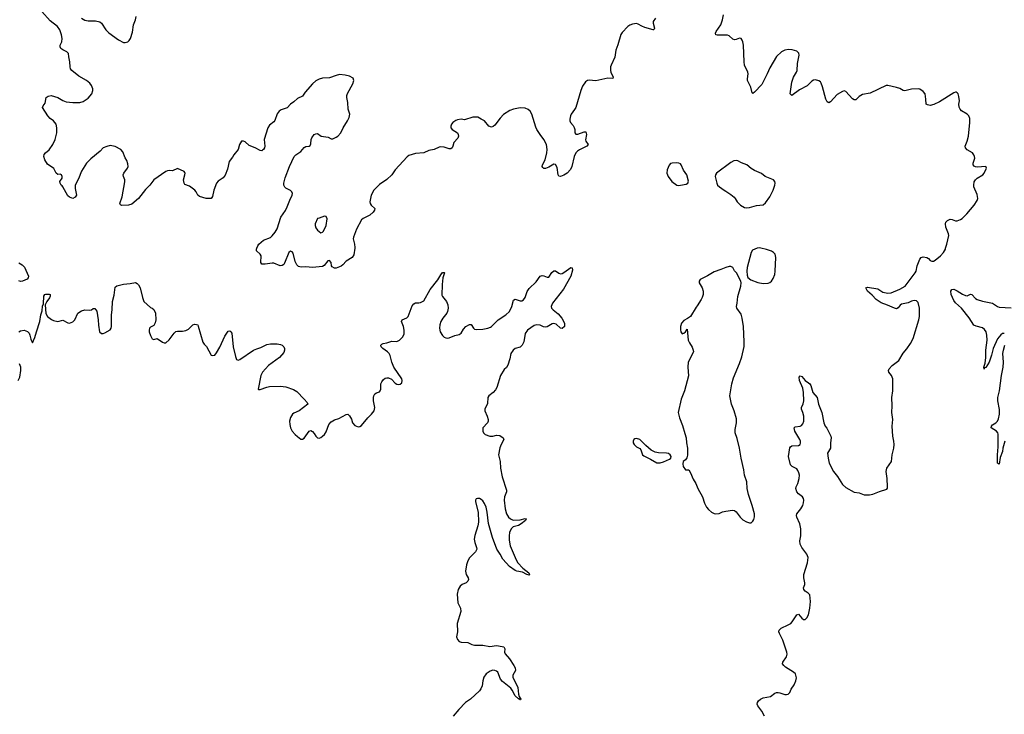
# Model space of a CAD drawing. Header units: inches. Extents: x 1694897 to 1849880, y 907231 to 1017944.
# Tile 59 of 171: x 1732779 to 1744450, y 984471 to 992711. Entities that reach past the tile are written whole.
import ezdxf

# ---------------------------------------------------------------- set-up
doc = ezdxf.new("R2010")
doc.units = ezdxf.units.IN
doc.header["$MEASUREMENT"] = 0
for name, color, linetype in [('B7938', 7, 'Continuous'), ('B7939', 7, 'Continuous'), ('B7948', 7, 'Continuous'), ('B7949', 7, 'Continuous')]:
    doc.layers.add(name, color=color, linetype=linetype)

msp = doc.modelspace()

# ---------------------------------------------------------------- linework, layer by layer
at = {"layer": 'B7938', "color": 6, "elevation": 800}
for points in [[(1736750, 990000), (1736738, 989922), (1736719, 989890), (1736650, 989847), (1736610, 989803), (1736590, 989788), (1736530, 989765), (1736510, 989764), (1736481, 989781), (1736473, 989793), (1736469, 989830), (1736450, 989854), (1736430, 989849), (1736386, 989794), (1736370, 989782), (1736250, 989772), (1736170, 989779), (1736114, 989774), (1736082, 989782), (1736062, 989802), (1736043, 989843), (1736020, 989940), (1736010, 989959), (1735990, 989967), (1735970, 989949), (1735918, 989822), (1735910, 989809), (1735890, 989796), (1735868, 989792), (1735790, 989822), (1735770, 989823), (1735690, 989810), (1735651, 989811), (1735638, 989830), (1735640, 989910), (1735631, 989931), (1735587, 989970), (1735584, 989990), (1735588, 990000)], [(1732770, 989826), (1732810, 989802), (1732834, 989774), (1732883, 989670), (1732881, 989650), (1732866, 989634), (1732812, 989608), (1732790, 989607), (1732770, 989612)], [(1732770, 989010), (1732790, 989021), (1732830, 989027), (1732870, 989014), (1732891, 988991), (1732901, 988970), (1732910, 988923), (1732930, 988876), (1732959, 988941), (1732978, 989010), (1733019, 989130), (1733030, 989211), (1733044, 989256), (1733050, 989311), (1733061, 989339), (1733066, 989430), (1733076, 989450), (1733090, 989456), (1733130, 989455), (1733142, 989450), (1733142, 989430), (1733134, 989410), (1733099, 989370), (1733079, 989330), (1733087, 989227), (1733110, 989191), (1733154, 989154), (1733181, 989141), (1733230, 989131), (1733290, 989145), (1733350, 989115), (1733370, 989111), (1733410, 989128), (1733433, 989150), (1733469, 989230), (1733510, 989259), (1733550, 989271), (1733610, 989267), (1733630, 989271), (1733650, 989285), (1733670, 989285), (1733692, 989252), (1733710, 989150), (1733714, 989086), (1733726, 989010), (1733747, 988987), (1733770, 988988), (1733790, 988996), (1733850, 989032), (1733863, 989050), (1733869, 989070), (1733867, 989210), (1733875, 989270), (1733879, 989370), (1733898, 989442), (1733910, 989540), (1733930, 989556), (1734010, 989575), (1734090, 989581), (1734150, 989593), (1734170, 989583), (1734187, 989567), (1734208, 989530), (1734234, 989414), (1734250, 989370), (1734330, 989296), (1734350, 989291), (1734370, 989275), (1734390, 989231), (1734392, 989152), (1734386, 989114), (1734370, 989082), (1734330, 989063), (1734319, 989050), (1734313, 989030), (1734313, 989010), (1734330, 988965), (1734350, 988927), (1734370, 988919), (1734410, 988931), (1734470, 988884), (1734490, 988876), (1734510, 988879), (1734550, 988912), (1734608, 988992), (1734629, 989011), (1734650, 989018), (1734710, 989017), (1734750, 989024), (1734780, 989040), (1734830, 989090), (1734850, 989098), (1734876, 989096), (1734890, 989090), (1734896, 989076), (1734950, 988886), (1734964, 988864), (1734994, 988834), (1735050, 988731), (1735070, 988727), (1735090, 988731), (1735110, 988759), (1735150, 988826), (1735210, 988956), (1735250, 989017), (1735270, 989021), (1735283, 989010), (1735292, 988992), (1735310, 988830), (1735335, 988715), (1735350, 988679), (1735370, 988672), (1735390, 988680), (1735551, 988790), (1735590, 988808), (1735638, 988822), (1735710, 988857), (1735750, 988865), (1735830, 988865), (1735870, 988860), (1735891, 988851), (1735910, 988830), (1735916, 988810), (1735918, 988790), (1735910, 988764), (1735858, 988702), (1735730, 988608), (1735658, 988530), (1735637, 988490), (1735604, 988330), (1735610, 988323), (1735630, 988324), (1735707, 988353), (1735740, 988360), (1735870, 988362), (1735935, 988355), (1736025, 988325), (1736062, 988302), (1736151, 988210), (1736185, 988170), (1736195, 988150), (1736090, 988070), (1736030, 988044), (1736011, 988030), (1735988, 987992), (1735978, 987950), (1735979, 987910), (1735990, 987871), (1736010, 987830), (1736043, 987790), (1736070, 987766), (1736110, 987736), (1736130, 987736), (1736150, 987747), (1736210, 987831), (1736230, 987838), (1736250, 987825), (1736270, 987801), (1736289, 987769), (1736310, 987751), (1736330, 987748), (1736350, 987756), (1736370, 987769), (1736391, 987790), (1736410, 987823), (1736444, 987910), (1736470, 987942), (1736510, 987965), (1736561, 987979), (1736650, 988028), (1736670, 988031), (1736690, 988011), (1736710, 987971), (1736723, 987930), (1736750, 987898), (1736790, 987883), (1736810, 987887), (1736830, 987898), (1736904, 987990), (1736950, 988030), (1736980, 988070), (1736987, 988110), (1736974, 988190), (1736973, 988230), (1736978, 988250), (1736990, 988271), (1737010, 988285), (1737043, 988297), (1737053, 988307), (1737058, 988330), (1737059, 988390), (1737070, 988417), (1737090, 988443), (1737110, 988457), (1737130, 988463), (1737150, 988462), (1737185, 988445), (1737230, 988400), (1737250, 988389), (1737270, 988384), (1737290, 988388), (1737310, 988403), (1737314, 988430), (1737310, 988450), (1737213, 988590), (1737190, 988650), (1737170, 988726), (1737159, 988750), (1737139, 988770), (1737083, 988810), (1737065, 988830), (1737060, 988850), (1737070, 988862), (1737086, 988870), (1737130, 988879), (1737190, 988899), (1737250, 988895), (1737279, 988910), (1737321, 988950), (1737335, 988985), (1737337, 989030), (1737330, 989070), (1737304, 989130), (1737311, 989149), (1737366, 989174), (1737382, 989190), (1737430, 989315), (1737450, 989342), (1737470, 989353), (1737510, 989351), (1737530, 989355), (1737570, 989377), (1737645, 989510), (1737736, 989624), (1737770, 989686), (1737790, 989711), (1737810, 989714), (1737816, 989710), (1737796, 989650), (1737788, 989570), (1737784, 989444), (1737790, 989426), (1737838, 989370), (1737853, 989330), (1737858, 989290), (1737850, 989250), (1737840, 989230), (1737793, 989170), (1737770, 989130), (1737758, 989090), (1737754, 989050), (1737764, 989010), (1737790, 988966), (1737810, 988947), (1737830, 988938), (1737850, 988935), (1737870, 988937), (1737937, 988963), (1737990, 988977), (1738010, 988992), (1738040, 989040), (1738066, 989070), (1738110, 989097), (1738130, 989096), (1738158, 989050), (1738170, 989041), (1738190, 989035), (1738270, 989039), (1738329, 989051), (1738358, 989062), (1738371, 989070), (1738449, 989151), (1738541, 989210), (1738586, 989250), (1738612, 989308), (1738634, 989386), (1738650, 989394), (1738710, 989377), (1738730, 989377), (1738750, 989389), (1738770, 989417), (1738795, 989485), (1738818, 989522), (1738899, 989601), (1738950, 989669), (1738970, 989676), (1738990, 989674), (1739030, 989658), (1739050, 989658), (1739087, 989713), (1739110, 989731), (1739130, 989734), (1739170, 989703), (1739190, 989697), (1739210, 989702), (1739230, 989713), (1739310, 989772), (1739329, 989769), (1739330, 989741), (1739310, 989670), (1739224, 989516), (1739094, 989350), (1739079, 989310), (1739084, 989290), (1739101, 989270), (1739162, 989222), (1739207, 989170), (1739235, 989110), (1739238, 989090), (1739235, 989070), (1739210, 989049), (1739190, 989052), (1739139, 989099), (1739110, 989107), (1739090, 989103), (1739033, 989067), (1739010, 989064), (1738988, 989068), (1738950, 989086), (1738908, 989092), (1738877, 989083), (1738798, 989030), (1738771, 988989), (1738756, 988890), (1738736, 988850), (1738710, 988828), (1738650, 988809), (1738627, 988790), (1738599, 988750), (1738590, 988690), (1738566, 988614), (1738550, 988587), (1738520, 988560), (1738477, 988490), (1738433, 988350), (1738418, 988322), (1738390, 988288), (1738340, 988250), (1738329, 988231), (1738323, 988157), (1738292, 988090), (1738292, 988070), (1738320, 988010), (1738332, 987970), (1738330, 987950), (1738323, 987930), (1738270, 987870), (1738267, 987830), (1738276, 987810), (1738296, 987790), (1738350, 987769), (1738389, 987769), (1738430, 987783), (1738470, 987778), (1738509, 987750), (1738519, 987730), (1738487, 987673), (1738470, 987631), (1738455, 987550), (1738474, 987470), (1738477, 987390), (1738498, 987290), (1738549, 987130), (1738549, 987110), (1738526, 987050), (1738523, 987010), (1738534, 986910), (1738550, 986850), (1738571, 986810), (1738597, 986790), (1738630, 986776), (1738710, 986780), (1738770, 986794), (1738782, 986790), (1738776, 986770), (1738723, 986730), (1738690, 986710), (1738630, 986694), (1738604, 986670), (1738586, 986630), (1738581, 986590), (1738582, 986538), (1738592, 986470), (1738662, 986302), (1738682, 986270), (1738744, 986204), (1738812, 986150), (1738817, 986137), (1738826, 986130), (1738817, 986123), (1738792, 986128), (1738738, 986158), (1738670, 986171), (1738650, 986179), (1738586, 986226), (1738507, 986310), (1738476, 986370), (1738436, 986430), (1738383, 986570), (1738336, 986736), (1738320, 986870), (1738308, 986930), (1738290, 986972), (1738270, 987002), (1738250, 987021), (1738230, 987032), (1738207, 987033), (1738190, 987026), (1738182, 987010), (1738181, 986990), (1738212, 986870), (1738218, 986750), (1738211, 986709), (1738174, 986594), (1738167, 986550), (1738172, 986510), (1738195, 986450), (1738196, 986430), (1738183, 986397), (1738110, 986326), (1738090, 986290), (1738077, 986243), (1738065, 986170), (1738070, 986130), (1738093, 986090), (1738098, 986070), (1738092, 986050), (1738070, 986030), (1738024, 986010), (1737998, 985990), (1737976, 985950), (1737964, 985896), (1737974, 985794), (1738003, 985730), (1738009, 985690), (1737964, 985550), (1737969, 985450), (1737957, 985390), (1737970, 985359), (1737990, 985337), (1738010, 985327), (1738090, 985322), (1738138, 985298), (1738170, 985290), (1738270, 985291), (1738350, 985275), (1738430, 985286), (1738497, 985277), (1738518, 985270), (1738529, 985250), (1738527, 985210), (1738533, 985190), (1738584, 985130), (1738638, 985050), (1738650, 985024), (1738656, 984990), (1738625, 984935), (1738625, 984910), (1738682, 984790), (1738690, 984710), (1738701, 984681), (1738720, 984650), (1738717, 984643), (1738710, 984643), (1738696, 984656), (1738690, 984655), (1738650, 984692), (1738618, 984758), (1738601, 984781), (1738500, 984860), (1738479, 984890), (1738447, 984970), (1738430, 984985), (1738410, 984993), (1738386, 984994), (1738355, 984985), (1738310, 984950), (1738279, 984910), (1738267, 984870), (1738261, 984810), (1738246, 984774), (1738230, 984750), (1738121, 984650), (1738065, 984610), (1737985, 984530), (1737918, 984450)], [(1732759, 988430), (1732781, 988470), (1732792, 988548), (1732791, 988589), (1732777, 988630)]]:
    msp.add_lwpolyline(points, dxfattribs=at)
at = {"layer": 'B7939', "color": 6, "elevation": 800}
for points in [[(1735588, 990000), (1735600, 990030), (1735614, 990050), (1735670, 990095), (1735751, 990129), (1735770, 990146), (1735806, 990190), (1735831, 990230), (1735876, 990370), (1735930, 990449), (1735951, 990490), (1735980, 990570), (1736008, 990630), (1736011, 990650), (1736005, 990670), (1735990, 990686), (1735933, 990713), (1735923, 990723), (1735910, 990749), (1735909, 990770), (1735924, 990836), (1735978, 990970), (1736033, 991090), (1736051, 991110), (1736111, 991149), (1736150, 991196), (1736170, 991207), (1736210, 991210), (1736221, 991219), (1736230, 991239), (1736235, 991290), (1736242, 991310), (1736270, 991348), (1736290, 991359), (1736310, 991360), (1736354, 991330), (1736437, 991317), (1736470, 991296), (1736490, 991296), (1736530, 991318), (1736550, 991331), (1736586, 991370), (1736613, 991427), (1736664, 991510), (1736684, 991550), (1736694, 991590), (1736671, 991651), (1736667, 991730), (1736655, 991790), (1736656, 991810), (1736664, 991836), (1736726, 991950), (1736739, 991990), (1736730, 992016), (1736690, 992040), (1736635, 992055), (1736570, 992062), (1736530, 992051), (1736450, 992021), (1736370, 992016), (1736330, 992007), (1736290, 991986), (1736249, 991950), (1736163, 991850), (1736130, 991803), (1736070, 991778), (1736030, 991736), (1735990, 991710), (1735950, 991667), (1735878, 991642), (1735853, 991627), (1735830, 991593), (1735805, 991515), (1735790, 991498), (1735739, 991461), (1735719, 991430), (1735676, 991290), (1735683, 991210), (1735679, 991190), (1735670, 991170), (1735658, 991162), (1735650, 991157), (1735630, 991158), (1735572, 991192), (1735500, 991220), (1735450, 991264), (1735430, 991272), (1735410, 991269), (1735384, 991230), (1735368, 991170), (1735316, 991110), (1735300, 991080), (1735262, 991030), (1735243, 990937), (1735214, 990866), (1735190, 990836), (1735130, 990796), (1735110, 990772), (1735081, 990690), (1735066, 990614), (1735048, 990592), (1734990, 990591), (1734910, 990613), (1734890, 990629), (1734872, 990670), (1734855, 990690), (1734790, 990736), (1734738, 990758), (1734727, 990770), (1734722, 990810), (1734738, 990870), (1734741, 990890), (1734738, 990898), (1734729, 990910), (1734650, 990946), (1734590, 990918), (1734550, 990921), (1734530, 990919), (1734510, 990910), (1734370, 990810), (1734322, 990750), (1734270, 990696), (1734188, 990590), (1734110, 990521), (1734070, 990512), (1733989, 990509), (1733973, 990513), (1733964, 990530), (1733994, 990610), (1734027, 990787), (1734026, 990810), (1734010, 990850), (1734007, 990870), (1734014, 990890), (1734057, 990950), (1734063, 990970), (1734061, 991001), (1734050, 991039), (1734030, 991074), (1734002, 991142), (1733979, 991170), (1733910, 991206), (1733850, 991218), (1733810, 991208), (1733768, 991190), (1733732, 991150), (1733621, 991059), (1733570, 991010), (1733510, 990916), (1733477, 990823), (1733437, 990750), (1733437, 990710), (1733451, 990630), (1733436, 990604), (1733410, 990590), (1733370, 990605), (1733350, 990623), (1733290, 990730), (1733282, 990742), (1733269, 990750), (1733257, 990770), (1733255, 990790), (1733281, 990830), (1733281, 990850), (1733273, 990870), (1733257, 990877), (1733230, 990876), (1733213, 990890), (1733185, 990945), (1733110, 990999), (1733075, 991050), (1733065, 991090), (1733069, 991111), (1733084, 991130), (1733130, 991166), (1733170, 991230), (1733201, 991290), (1733219, 991370), (1733218, 991430), (1733210, 991470), (1733180, 991510), (1733141, 991541), (1733112, 991572), (1733051, 991670), (1733057, 991690), (1733081, 991719), (1733093, 991787), (1733115, 991805), (1733150, 991810), (1733230, 991787), (1733290, 991752), (1733330, 991738), (1733410, 991729), (1733490, 991729), (1733530, 991740), (1733590, 991781), (1733633, 991830), (1733646, 991870), (1733644, 991890), (1733631, 991930), (1733610, 991959), (1733570, 991990), (1733480, 992040), (1733398, 992110), (1733382, 992130), (1733376, 992150), (1733375, 992210), (1733361, 992270), (1733359, 992310), (1733338, 992330), (1733290, 992352), (1733268, 992370), (1733257, 992390), (1733258, 992410), (1733277, 992450), (1733281, 992490), (1733273, 992533), (1733255, 992590), (1733227, 992630), (1733139, 992699), (1733042, 992810)], [(1733510, 992729), (1733550, 992706), (1733590, 992698), (1733677, 992697), (1733727, 992687), (1733750, 992670), (1733799, 992590), (1733835, 992555), (1733950, 992473), (1734010, 992442), (1734030, 992441), (1734059, 992450), (1734077, 992463), (1734093, 992487), (1734115, 992565), (1734126, 992650), (1734150, 992710), (1734159, 992750)], [(1740000, 992639), (1739989, 992631), (1739920, 992560), (1739905, 992535), (1739869, 992411), (1739846, 992350), (1739834, 992266), (1739789, 992170), (1739783, 992150), (1739782, 992110), (1739787, 992087), (1739815, 992030), (1739810, 992013), (1739750, 992016), (1739610, 991986), (1739530, 991993), (1739510, 991990), (1739486, 991974), (1739450, 991923), (1739430, 991872), (1739370, 991670), (1739356, 991644), (1739314, 991590), (1739307, 991570), (1739298, 991530), (1739299, 991510), (1739309, 991490), (1739338, 991458), (1739353, 991433), (1739359, 991410), (1739360, 991370), (1739370, 991354), (1739393, 991353), (1739470, 991382), (1739490, 991379), (1739497, 991350), (1739486, 991286), (1739490, 991270), (1739517, 991230), (1739503, 991210), (1739413, 991167), (1739389, 991150), (1739370, 991130), (1739351, 991089), (1739322, 990970), (1739306, 990934), (1739270, 990890), (1739230, 990865), (1739190, 990853), (1739170, 990855), (1739162, 990870), (1739150, 990958), (1739130, 990995), (1739110, 990999), (1739050, 990961), (1739010, 990945), (1738990, 990947), (1738979, 990959), (1738972, 990970), (1738975, 990990), (1739009, 991050), (1739027, 991130), (1739030, 991170), (1739023, 991230), (1738993, 991290), (1738948, 991348), (1738908, 991410), (1738896, 991436), (1738850, 991590), (1738830, 991625), (1738807, 991647), (1738770, 991661), (1738710, 991665), (1738631, 991650), (1738590, 991635), (1738515, 991585), (1738476, 991544), (1738410, 991460), (1738390, 991444), (1738370, 991438), (1738341, 991450), (1738290, 991513), (1738250, 991530), (1738210, 991553), (1738150, 991555), (1738050, 991522), (1738010, 991530), (1737970, 991525), (1737950, 991517), (1737914, 991490), (1737896, 991470), (1737889, 991450), (1737890, 991430), (1737906, 991410), (1737968, 991370), (1737978, 991350), (1737979, 991330), (1737973, 991307), (1737924, 991256), (1737915, 991210), (1737904, 991190), (1737890, 991181), (1737870, 991179), (1737810, 991199), (1737770, 991202), (1737750, 991198), (1737690, 991171), (1737630, 991158), (1737570, 991133), (1737470, 991123), (1737390, 991099), (1737370, 991084), (1737229, 990931), (1737190, 990869), (1737130, 990815), (1737043, 990757), (1736976, 990690), (1736946, 990630), (1736932, 990572), (1736931, 990550), (1736935, 990530), (1736946, 990510), (1736988, 990470), (1736985, 990450), (1736970, 990428), (1736930, 990393), (1736850, 990354), (1736830, 990338), (1736770, 990228), (1736734, 990130), (1736731, 990110), (1736749, 990050), (1736751, 990009), (1736750, 990000)]]:
    msp.add_lwpolyline(points, dxfattribs=at)
msp.add_lwpolyline([(1736390, 990381), (1736330, 990357), (1736310, 990354), (1736282, 990290), (1736280, 990270), (1736290, 990241), (1736310, 990213), (1736350, 990184), (1736370, 990191), (1736379, 990201), (1736411, 990270), (1736425, 990350), (1736410, 990376)], close=True, dxfattribs=at)
at = {"layer": 'B7948', "color": 6}
for points, elevation in [([(1741526, 990000), (1741521, 989999), (1741491, 989990), (1741464, 989976), (1741450, 989950), (1741400, 989770), (1741396, 989730), (1741402, 989682), (1741410, 989651), (1741445, 989625), (1741530, 989594), (1741590, 989583), (1741650, 989587), (1741670, 989595), (1741690, 989611), (1741710, 989641), (1741728, 989690), (1741735, 989730), (1741740, 989890), (1741733, 989930), (1741715, 989950), (1741690, 989965), (1741630, 989985), (1741562, 990000)], 900), ([(1741607, 984450), (1741577, 984510), (1741529, 984570), (1741520, 984590), (1741525, 984610), (1741538, 984630), (1741560, 984650), (1741590, 984666), (1741677, 984683), (1741730, 984721), (1741750, 984729), (1741770, 984732), (1741790, 984728), (1741850, 984706), (1741870, 984705), (1741888, 984712), (1741906, 984730), (1741925, 984770), (1741959, 984821), (1741980, 984870), (1741986, 984906), (1741974, 984950), (1741952, 984972), (1741857, 985030), (1741835, 985050), (1741822, 985070), (1741823, 985090), (1741868, 985152), (1741875, 985185), (1741874, 985210), (1741826, 985350), (1741785, 985430), (1741779, 985450), (1741780, 985470), (1741805, 985495), (1741889, 985531), (1741919, 985550), (1741937, 985570), (1741990, 985653), (1742010, 985659), (1742050, 985610), (1742070, 985596), (1742090, 985596), (1742110, 985614), (1742128, 985652), (1742146, 985730), (1742152, 985810), (1742145, 985890), (1742126, 985910), (1742091, 985931), (1742072, 985950), (1742071, 985970), (1742085, 986010), (1742086, 986030), (1742073, 986090), (1742074, 986130), (1742118, 986270), (1742123, 986330), (1742108, 986370), (1742049, 986449), (1742029, 986490), (1742025, 986530), (1742037, 986590), (1742039, 986670), (1742026, 986730), (1741991, 986810), (1741987, 986830), (1741992, 986850), (1742039, 986910), (1742060, 986950), (1742070, 986979), (1742072, 987010), (1742068, 987030), (1742057, 987050), (1742010, 987088), (1741991, 987110), (1741978, 987150), (1741982, 987170), (1742002, 987210), (1742020, 987270), (1742023, 987310), (1742016, 987336), (1742004, 987364), (1741990, 987382), (1741934, 987410), (1741915, 987430), (1741890, 987530), (1741908, 987632), (1741915, 987645), (1741930, 987657), (1742010, 987661), (1742030, 987670), (1742034, 987686), (1742033, 987710), (1742026, 987730), (1741967, 987830), (1741959, 987870), (1741970, 987882), (1742030, 987888), (1742044, 987896), (1742063, 987917), (1742074, 987950), (1742074, 988010), (1742063, 988050), (1742046, 988090), (1742045, 988110), (1742065, 988155), (1742073, 988190), (1742070, 988290), (1742061, 988341), (1742023, 988430), (1742017, 988470), (1742030, 988485), (1742050, 988477), (1742091, 988431), (1742130, 988405), (1742144, 988390), (1742156, 988370), (1742181, 988290), (1742230, 988230), (1742247, 988150), (1742286, 988050), (1742311, 987930), (1742328, 987890), (1742347, 987867), (1742395, 987770), (1742398, 987750), (1742389, 987690), (1742390, 987630), (1742356, 987570), (1742360, 987510), (1742375, 987450), (1742425, 987350), (1742472, 987292), (1742530, 987197), (1742570, 987160), (1742670, 987107), (1742730, 987100), (1742790, 987076), (1742850, 987073), (1742890, 987081), (1742970, 987114), (1743057, 987143), (1743066, 987154), (1743067, 987170), (1743060, 987270), (1743048, 987352), (1743059, 987390), (1743114, 987470), (1743122, 987550), (1743140, 987630), (1743144, 987670), (1743141, 987710), (1743128, 987770), (1743121, 987890), (1743130, 987970), (1743116, 988050), (1743121, 988130), (1743117, 988230), (1743129, 988310), (1743127, 988450), (1743113, 988490), (1743080, 988530), (1743076, 988550), (1743084, 988570), (1743120, 988610), (1743198, 988670), (1743250, 988754), (1743295, 988805), (1743338, 988870), (1743370, 988929), (1743436, 989150), (1743443, 989190), (1743446, 989290), (1743430, 989356), (1743410, 989376), (1743382, 989382), (1743350, 989374), (1743310, 989353), (1743230, 989336), (1743216, 989324), (1743190, 989292), (1743170, 989282), (1743150, 989288), (1743065, 989325), (1742990, 989352), (1742930, 989390), (1742882, 989442), (1742830, 989489), (1742809, 989531), (1742830, 989540), (1742950, 989518), (1743010, 989479), (1743070, 989466), (1743110, 989472), (1743210, 989513), (1743273, 989550), (1743392, 989708), (1743405, 989730), (1743417, 989790), (1743449, 989871), (1743464, 989890), (1743490, 989897), (1743530, 989889), (1743550, 989877), (1743570, 989855), (1743590, 989846), (1743610, 989848), (1743630, 989857), (1743692, 989910), (1743730, 989950), (1743751, 989990), (1743754, 990000)], 800), ([(1744450, 988989), (1744430, 988988), (1744410, 988974), (1744370, 988925), (1744317, 988810), (1744297, 988730), (1744270, 988649), (1744230, 988584), (1744217, 988583), (1744210, 988566), (1744209, 988590), (1744222, 988638), (1744230, 988702), (1744231, 988790), (1744245, 988910), (1744243, 988970), (1744233, 989010), (1744216, 989036), (1744190, 989056), (1744115, 989075), (1744087, 989087), (1744034, 989174), (1743942, 989290), (1743873, 989353), (1743850, 989382), (1743818, 989450), (1743814, 989490), (1743828, 989512), (1743850, 989514), (1743890, 989495), (1743954, 989454), (1743990, 989439), (1744010, 989437), (1744050, 989454), (1744065, 989450), (1744110, 989403), (1744130, 989390), (1744192, 989372), (1744310, 989348), (1744369, 989309), (1744390, 989303), (1744530, 989293)], 700), ([(1744456, 987710), (1744432, 987630), (1744427, 987590), (1744402, 987518), (1744390, 987439), (1744382, 987442), (1744370, 987450), (1744369, 987550), (1744377, 987643), (1744376, 987796), (1744372, 987812), (1744357, 987830), (1744294, 987870), (1744297, 987890), (1744310, 987905), (1744351, 987929), (1744370, 987950), (1744382, 987978), (1744394, 988030), (1744394, 988086), (1744374, 988190), (1744373, 988230), (1744391, 988309), (1744416, 988490), (1744436, 988590), (1744439, 988650), (1744434, 988750), (1744439, 988790), (1744456, 988850)], 700)]:
    msp.add_lwpolyline(points, dxfattribs=dict(at, elevation=elevation))
at = {"layer": 'B7948', "color": 6, "elevation": 900}
for points in [[(1741210, 989785), (1741190, 989784), (1741148, 989772), (1741090, 989747), (1741010, 989719), (1740930, 989672), (1740845, 989630), (1740831, 989610), (1740831, 989590), (1740870, 989530), (1740881, 989490), (1740881, 989450), (1740870, 989415), (1740858, 989390), (1740810, 989315), (1740797, 989303), (1740730, 989189), (1740695, 989165), (1740650, 989143), (1740622, 989110), (1740611, 989070), (1740611, 989031), (1740616, 989010), (1740630, 988985), (1740650, 988991), (1740669, 989010), (1740690, 989042), (1740702, 988910), (1740717, 988877), (1740750, 988827), (1740763, 988790), (1740764, 988770), (1740704, 988650), (1740698, 988590), (1740707, 988487), (1740658, 988310), (1740620, 988210), (1740583, 988050), (1740599, 987990), (1740637, 987897), (1740663, 987803), (1740677, 987750), (1740682, 987690), (1740696, 987630), (1740695, 987545), (1740685, 987515), (1740671, 987489), (1740642, 987470), (1740638, 987442), (1740644, 987410), (1740670, 987371), (1740710, 987372), (1740730, 987336), (1740761, 987261), (1740793, 987210), (1740819, 987150), (1740873, 987050), (1740897, 986977), (1740921, 986930), (1740942, 986902), (1740981, 986870), (1741010, 986853), (1741029, 986849), (1741070, 986853), (1741108, 986872), (1741150, 986882), (1741228, 986892), (1741250, 986888), (1741270, 986873), (1741318, 986810), (1741350, 986779), (1741394, 986754), (1741430, 986742), (1741450, 986743), (1741470, 986761), (1741479, 986781), (1741488, 986812), (1741490, 986850), (1741461, 986950), (1741418, 987078), (1741402, 987150), (1741396, 987230), (1741370, 987310), (1741363, 987370), (1741331, 987510), (1741311, 987630), (1741283, 987743), (1741261, 987810), (1741258, 987850), (1741275, 987930), (1741275, 987975), (1741248, 988070), (1741216, 988150), (1741195, 988250), (1741220, 988390), (1741238, 988462), (1741309, 988631), (1741338, 988710), (1741365, 988835), (1741368, 988890), (1741360, 989070), (1741343, 989170), (1741330, 989217), (1741280, 989290), (1741276, 989310), (1741285, 989350), (1741292, 989428), (1741328, 989550), (1741331, 989590), (1741328, 989608), (1741275, 989710), (1741253, 989733), (1741230, 989772)], [(1740090, 987743), (1740070, 987740), (1740057, 987730), (1740049, 987710), (1740052, 987690), (1740062, 987670), (1740090, 987644), (1740130, 987626), (1740141, 987610), (1740163, 987550), (1740176, 987536), (1740258, 987498), (1740330, 987454), (1740370, 987456), (1740410, 987468), (1740483, 987497), (1740498, 987510), (1740502, 987530), (1740489, 987550), (1740470, 987564), (1740446, 987570), (1740350, 987574), (1740310, 987581), (1740265, 987605), (1740200, 987660), (1740130, 987730)]]:
    msp.add_lwpolyline(points, close=True, dxfattribs=at)
at = {"layer": 'B7949', "color": 6}
for points, elevation in [([(1740317, 992730), (1740289, 992690), (1740287, 992670), (1740303, 992610), (1740300, 992600), (1740290, 992590), (1740287, 992590), (1740190, 992618), (1740153, 992633), (1740110, 992660), (1740090, 992667), (1740041, 992659), (1740012, 992648), (1740000, 992639)], 800), ([(1743754, 990000), (1743770, 990050), (1743791, 990150), (1743790, 990172), (1743758, 990250), (1743751, 990290), (1743755, 990310), (1743775, 990330), (1743810, 990344), (1743830, 990341), (1743870, 990324), (1743890, 990325), (1743930, 990340), (1743950, 990354), (1744006, 990410), (1744094, 990510), (1744130, 990567), (1744136, 990590), (1744130, 990637), (1744090, 990730), (1744087, 990750), (1744094, 990786), (1744108, 990810), (1744128, 990830), (1744196, 990870), (1744211, 990890), (1744238, 990950), (1744229, 990969), (1744130, 990961), (1744110, 990964), (1744094, 990974), (1744082, 990990), (1744082, 991010), (1744099, 991070), (1744098, 991090), (1744090, 991110), (1744074, 991130), (1744010, 991168), (1743989, 991190), (1743986, 991210), (1744010, 991270), (1744025, 991330), (1744040, 991490), (1744040, 991540), (1744030, 991569), (1744011, 991590), (1743942, 991630), (1743927, 991650), (1743915, 991675), (1743910, 991710), (1743917, 991750), (1743910, 991802), (1743901, 991830), (1743890, 991845), (1743879, 991850), (1743870, 991852), (1743850, 991842), (1743682, 991738), (1743616, 991704), (1743570, 991695), (1743540, 991700), (1743524, 991710), (1743521, 991770), (1743510, 991832), (1743490, 991861), (1743450, 991888), (1743430, 991892), (1743350, 991886), (1743270, 991868), (1743250, 991871), (1743210, 991893), (1743170, 991907), (1743070, 991930), (1743050, 991930), (1742859, 991841), (1742770, 991822), (1742730, 991799), (1742690, 991762), (1742670, 991760), (1742650, 991774), (1742570, 991859), (1742550, 991866), (1742530, 991861), (1742470, 991824), (1742390, 991737), (1742370, 991726), (1742350, 991735), (1742333, 991770), (1742296, 991916), (1742279, 991959), (1742270, 991973), (1742250, 991987), (1742210, 991996), (1742190, 991993), (1742170, 991982), (1742114, 991926), (1742021, 991879), (1741930, 991810), (1741912, 991832), (1741931, 991970), (1741950, 992030), (1741987, 992090), (1741994, 992110), (1741998, 992190), (1742018, 992290), (1742013, 992313), (1741990, 992336), (1741934, 992354), (1741890, 992357), (1741850, 992348), (1741810, 992328), (1741750, 992273), (1741670, 992141), (1741640, 992070), (1741576, 991944), (1741490, 991850), (1741470, 991836), (1741463, 991843), (1741444, 991910), (1741406, 991990), (1741405, 992010), (1741413, 992067), (1741410, 992090), (1741370, 992170), (1741365, 992210), (1741359, 992410), (1741352, 992450), (1741343, 992470), (1741330, 992487), (1741310, 992491), (1741270, 992475), (1741250, 992472), (1741230, 992479), (1741190, 992518), (1741170, 992528), (1741047, 992527), (1741032, 992532), (1741025, 992550), (1741033, 992570), (1741090, 992651), (1741110, 992710), (1741120, 992770)], 800), ([(1741562, 990000), (1741550, 990003), (1741526, 990000)], 900)]:
    msp.add_lwpolyline(points, dxfattribs=dict(at, elevation=elevation))
at = {"layer": 'B7949', "color": 6, "elevation": 900}
for points in [[(1740566, 991014), (1740514, 991010), (1740495, 991004), (1740476, 990984), (1740453, 990930), (1740451, 990890), (1740465, 990850), (1740510, 990793), (1740567, 990750), (1740590, 990744), (1740610, 990748), (1740679, 990761), (1740697, 990770), (1740706, 990794), (1740687, 990870), (1740646, 990926), (1740619, 990990), (1740610, 991001), (1740590, 991011)], [(1741270, 991039), (1741245, 991035), (1741210, 991017), (1741039, 990890), (1741027, 990870), (1741023, 990850), (1741041, 990770), (1741051, 990750), (1741075, 990730), (1741130, 990688), (1741150, 990679), (1741210, 990636), (1741246, 990606), (1741260, 990590), (1741283, 990550), (1741324, 990510), (1741370, 990483), (1741390, 990479), (1741430, 990485), (1741514, 990506), (1741590, 990515), (1741621, 990539), (1741671, 990609), (1741710, 990690), (1741730, 990750), (1741733, 990770), (1741730, 990790), (1741713, 990813), (1741616, 990850), (1741570, 990887), (1741490, 990922), (1741450, 990947), (1741399, 990990), (1741334, 991014), (1741290, 991036)]]:
    msp.add_lwpolyline(points, close=True, dxfattribs=at)

doc.saveas('drawing.dxf')
